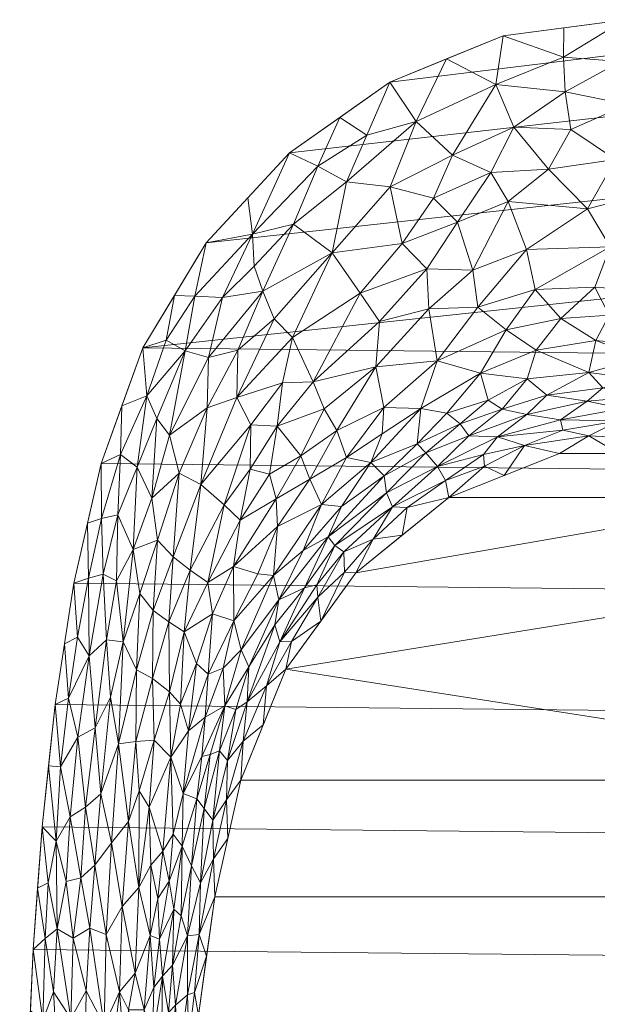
# Model space of a CAD drawing. Header units: millimetres. Extents: x -203 to 203, y 0 to 684.
# Tile 255 of 256: x -192 to -7, y 369 to 684. Entities that reach past the tile are written whole.
import ezdxf

# ---------------------------------------------------------------- set-up
doc = ezdxf.new("R2010")
doc.units = ezdxf.units.MM
doc.layers.add('A-GENM', color=13, linetype='Continuous')

# ---------------------------------------------------------------- blocks, each defined once
blk = doc.blocks.new('Model_CL26225-6DAMYCB - Model_CL26225-6DAMYCB-430334-Preview')
at = {"layer": 'A-GENM', "lineweight": 9}
mesh = blk.add_polyface(dxfattribs=at)
corners = [(171.46, 0, 400), (175.94, 0.49, 400), (180.23, 1.96, 400), (184.09, 4.33, 400), (187.33, 7.51, 400), (189.78, 11.32, 400), (191.29, 15.59, 400), (191.79, 20.09, 400), (191.6, 63.45, 400), (191.42, 106.81, 400), (191.25, 146.18, 400), (191.11, 185.54, 400), (191.09, 224.9, 400), (190.94, 264.27, 400), (190.44, 303.63, 400), (189.41, 342.98, 400), (187.66, 382.31, 400), (184.94, 421.57, 400), (180.92, 460.76, 400), (175.12, 499.7, 400), (166.72, 538.13, 400), (153.95, 575.36, 400), (134.26, 609.4, 400), (108.08, 638.75, 400), (76.41, 662.06, 400), (40.41, 677.81, 400), (1.61, 683.99, 400), (-37.32, 678.86, 400), (-73.68, 663.94, 400), (-105.81, 641.29, 400), (-132.56, 612.47, 400), (-152.92, 578.81, 400), (-166.29, 541.83, 400), (-175.01, 503.45, 400), (-181.02, 464.54, 400), (-185.18, 425.39, 400), (-188.01, 386.13, 400), (-189.85, 346.81, 400), (-190.94, 307.49, 400), (-191.48, 268.08, 400), (-191.66, 228.7, 400), (-191.68, 189.38, 400), (-191.8, 150, 400), (-191.89, 128.4, 400), (-191.99, 106.81, 400), (-192.18, 63.45, 400), (-192.36, 20.09, 400), (-191.87, 15.61, 400), (-190.35, 11.34, 400), (-187.91, 7.51, 400), (-184.67, 4.34, 400), (-180.81, 1.96, 400), (-176.52, 0.5, 400), (-172.03, 0, 400)]
mesh.append_faces([[corners[k] for k in face] for face in [(37, 16, 36)]], dxfattribs={"vtx0": -1, "vtx1": -1})
mesh.append_faces([[corners[k] for k in face] for face in [(9, 44, 0, 8)]], dxfattribs={"vtx0": -1, "vtx1": -1, "vtx2": -1})
mesh.append_faces([[corners[k] for k in face] for face in [(35, 17, 18, 34), (36, 16, 17, 35), (34, 18, 19, 33), (32, 20, 21, 31), (33, 19, 20, 32), (46, 50, 51)]], dxfattribs={"vtx0": -1, "vtx2": -1})
mesh.append_faces([[corners[k] for k in face] for face in [(46, 48, 49, 50)]], dxfattribs={"vtx0": -1, "vtx3": -1})
mesh.append_faces([[corners[k] for k in face] for face in [(21, 22, 31), (3, 4, 7, 2), (1, 2, 7), (52, 53, 46, 51), (45, 46, 53)]], dxfattribs={"vtx1": -1, "vtx2": -1})
mesh.append_faces([[corners[k] for k in face] for face in [(15, 16, 37, 38), (14, 15, 38, 39), (24, 25, 28, 29), (23, 24, 29, 30), (22, 23, 30, 31), (13, 14, 39, 40), (11, 12, 41, 42), (7, 8, 0, 1), (9, 10, 43, 44), (12, 13, 40, 41), (10, 11, 42, 43), (53, 0, 44, 45)]], dxfattribs={"vtx1": -1, "vtx3": -1})
mesh.append_faces([[corners[k] for k in face] for face in [(5, 6, 7, 4), (46, 47, 48)]], dxfattribs={"vtx2": -1})
mesh.append_faces([[corners[k] for k in face] for face in [(25, 26, 27, 28)]], dxfattribs={"vtx3": -1})
mesh = blk.add_polyface(dxfattribs=at)
corners = [(1.61, 683.99, 400), (-17.98, 671.95, 377.24), (-17.86, 681.42, 400), (-65.3, 651.35, 365.82), (-53.56, 640.61, 334.43), (-73.58, 630.39, 334.21), (-33.94, 649.6, 338.84), (-39.73, 663.22, 369.12), (-17.49, 660.83, 354.56), (-44.64, 570.74, 185.38), (-58.49, 574.71, 212.49), (-36.37, 584.6, 213.78), (-59.66, 626.84, 313.5), (-41.35, 635.05, 315.01), (-52.03, 619.12, 292.56), (0.22, 670.63, 372.03), (-22.8, 636.12, 307.93), (-7.64, 581.15, 190.06), (-26.83, 578.13, 190.05), (-18.86, 588.28, 212.32), (-69.75, 612.33, 296.5), (-35.74, 625.77, 294.08), (-47.08, 603.72, 260.09), (-61.8, 604.19, 273.48), (-15.64, 648.78, 330.28), (-29.93, 610.32, 262.02), (-10.32, 623.35, 280.34), (-45.53, 591.91, 236.64), (-27.13, 597.57, 236.4), (-78.22, 572.75, 234.26), (-61.23, 591.33, 249.34), (-3.08, 611.2, 256.56), (-1.37, 639.2, 309.81), (-3.33, 589.34, 211.16), (-7.93, 598.26, 231.76), (19.3, 578.66, 187.29), (-77.03, 587.25, 259.32), (-9.9, 570.99, 156.18), (-83.2, 596.35, 283.48), (-55.5, 671.4, 400), (-37.32, 678.86, 400), (2.52, 656.84, 344.3), (7.15, 627.9, 288.63), (9.37, 597.05, 229.55), (7.15, 575.67, 172.92), (-73.68, 663.94, 400)]
mesh.append_faces([[corners[k] for k in face] for face in [(0, 1, 2)]], dxfattribs={"vtx0": -1, "vtx1": -1})
mesh.append_faces([[corners[k] for k in face] for face in [(3, 4, 5), (6, 7, 8), (9, 10, 11), (12, 13, 14), (15, 1, 0), (13, 6, 16), (17, 18, 19), (14, 20, 12), (21, 14, 13), (14, 22, 23), (24, 16, 6), (25, 21, 26), (22, 25, 27), (14, 23, 20), (25, 28, 27), (10, 29, 30), (26, 31, 25), (26, 16, 32), (19, 33, 17), (34, 19, 28), (17, 33, 35), (29, 36, 30), (12, 5, 4), (18, 9, 11), (27, 10, 30), (19, 18, 11), (37, 18, 17), (28, 19, 11), (19, 34, 33), (27, 28, 11), (28, 25, 31), (10, 27, 11), (27, 30, 22), (23, 22, 30), (21, 22, 14), (36, 23, 30), (20, 23, 38), (13, 12, 4), (5, 12, 20), (6, 13, 4), (13, 16, 21), (7, 4, 3), (6, 8, 24), (4, 7, 6), (7, 3, 39), (8, 15, 41), (32, 16, 24), (41, 24, 8), (32, 42, 26), (26, 42, 31), (32, 24, 41), (15, 8, 1), (26, 21, 16), (22, 21, 25), (43, 33, 34), (17, 35, 44), (8, 7, 1), (40, 1, 7), (43, 34, 31), (31, 34, 28)]], dxfattribs={"vtx0": -1, "vtx1": -1, "vtx2": -1})
mesh.append_faces([[corners[k] for k in face] for face in [(1, 40, 2), (3, 45, 39)]], dxfattribs={"vtx0": -1, "vtx2": -1})
mesh.append_faces([[corners[k] for k in face] for face in [(39, 40, 7)]], dxfattribs={"vtx1": -1, "vtx2": -1})
mesh = blk.add_polyface(dxfattribs=at)
corners = [(-132.56, 612.47, 400), (-117.68, 615.26, 372.92), (-136.26, 595.37, 379.36), (-65.3, 651.35, 365.82), (-87.59, 632.02, 354.55), (-81.06, 646.96, 374.77), (-83.2, 596.35, 283.48), (-104.85, 582.2, 291.53), (-92.14, 609.24, 318.93), (-131.82, 575.75, 336.27), (-139.31, 577.94, 358.77), (-127.34, 594.99, 357.62), (-98.24, 567.99, 255.89), (-144.34, 550.82, 332.12), (-152.92, 578.81, 400), (-142.74, 595.64, 400), (-145.44, 581.3, 381.05), (-96.73, 637.08, 377.24), (-104.63, 618.45, 355.03), (-151.64, 563.42, 372.99), (-132.24, 559.59, 311.88), (-122.41, 578.11, 318.63), (-122.76, 562.9, 294.7), (-134.25, 535.02, 280.28), (-154.68, 540.63, 352.61), (-148.39, 556.19, 352.26), (-109.85, 553.76, 252.79), (-108.13, 567.6, 272.62), (-102.27, 544.2, 220.18), (-94.76, 559.31, 234.66), (-90.73, 552.35, 213.19), (-114.42, 596.99, 334.37), (-110.83, 588.1, 312.35), (-75.64, 559.73, 202.09), (-78.22, 572.75, 234.26), (-77.03, 587.25, 259.32), (-69.75, 612.33, 296.5), (-73.58, 630.39, 334.21), (-89.75, 652.61, 400), (-73.68, 663.94, 400), (-159.61, 560.32, 400), (-160, 544.69, 377.81), (-119.19, 626.88, 400), (-105.81, 641.29, 400), (-117.14, 605.01, 353.59), (-61.8, 604.19, 273.48), (-118.22, 554.13, 270.64)]
mesh.append_faces([[corners[k] for k in face] for face in [(43, 1, 42)]], dxfattribs={"vtx0": -1, "vtx1": -1})
mesh.append_faces([[corners[k] for k in face] for face in [(0, 1, 2), (3, 4, 5), (6, 7, 8), (9, 10, 11), (7, 6, 12), (9, 13, 10), (17, 18, 1), (19, 16, 10), (20, 9, 21), (20, 22, 23), (24, 19, 25), (12, 26, 27), (28, 29, 30), (21, 22, 20), (31, 18, 8), (8, 7, 32), (33, 30, 34), (29, 34, 30), (35, 12, 6), (26, 29, 28), (34, 29, 12), (6, 8, 36), (4, 37, 8), (37, 36, 8), (3, 37, 4), (40, 19, 41), (15, 2, 16), (25, 10, 13), (2, 1, 11), (2, 11, 10), (1, 44, 11), (31, 21, 9), (31, 9, 11), (9, 20, 13), (31, 32, 21), (7, 27, 22), (22, 21, 32), (8, 32, 31), (22, 32, 7), (10, 16, 2), (14, 16, 19), (12, 35, 34), (45, 35, 6), (4, 17, 5), (18, 17, 4), (1, 43, 17), (8, 18, 4), (44, 18, 31), (38, 5, 17), (39, 3, 5), (27, 26, 46), (29, 26, 12), (22, 27, 46), (12, 27, 7), (18, 44, 1), (31, 11, 44), (10, 25, 19)]], dxfattribs={"vtx0": -1, "vtx1": -1, "vtx2": -1})
mesh.append_faces([[corners[k] for k in face] for face in [(5, 38, 39), (19, 40, 14), (1, 0, 42), (2, 15, 0)]], dxfattribs={"vtx0": -1, "vtx2": -1})
mesh.append_faces([[corners[k] for k in face] for face in [(14, 15, 16), (43, 38, 17)]], dxfattribs={"vtx1": -1, "vtx2": -1})
mesh = blk.add_polyface(dxfattribs=at)
corners = [(-10.48, 561.79, 105.42), (-5.45, 566.02, 130.77), (4.77, 563.09, 111.64), (-39.18, 550.37, 76.03), (-18.95, 555.82, 73.15), (-18.21, 552.43, 49.08), (-74.74, 532.39, 93.12), (-62.1, 545.22, 116.99), (-58.38, 540.84, 75.57), (-9.92, 550.71, 29.04), (-0.29, 555.44, 58.08), (-29.68, 568.96, 162.6), (-37.64, 559.24, 130), (-42.16, 562.08, 151.93), (-44.64, 570.74, 185.38), (-75.55, 537.83, 128.34), (-54.83, 530.88), (-69.7, 518.84), (-68.11, 527.65, 34.8), (-23.39, 563.65, 131.49), (-9.9, 570.99, 156.18), (-7.64, 581.15, 190.06), (7.15, 575.67, 172.92), (-64.9, 548.09, 141.71), (-55.37, 557.87, 159.3), (-51.12, 554.45, 135.08), (-78.22, 572.75, 234.26), (-58.49, 574.71, 212.49), (-75.64, 559.73, 202.09), (-26.83, 578.13, 190.05), (-29.73, 557.53, 102.31), (0.86, 559.37, 85.16), (8.93, 568.45, 144.9), (-48.36, 550.64, 103.79), (-30.55, 547.55, 37.04), (-43.36, 540.9, 25.59), (-55.84, 536.32, 37.83), (-72.8, 527.94, 57.93), (-43.68, 544.68, 51.11), (-63.73, 559.45, 180.23), (-79.81, 542.07, 160.43), (-76.14, 551.29, 180.65), (-0.27, 545), (-19.32, 545), (9.39, 549.67, 21.91), (-37.08, 537.94)]
mesh.append_faces([[corners[k] for k in face] for face in [(16, 35, 45)]], dxfattribs={"vtx0": -1, "vtx1": -1})
mesh.append_faces([[corners[k] for k in face] for face in [(0, 1, 2), (3, 4, 5), (6, 7, 8), (9, 5, 10), (11, 12, 13), (13, 14, 11), (15, 7, 6), (1, 19, 20), (21, 22, 20), (23, 24, 25), (26, 27, 28), (29, 11, 14), (3, 30, 4), (20, 19, 11), (2, 31, 0), (20, 22, 32), (1, 20, 32), (20, 11, 29), (0, 30, 19), (33, 25, 12), (13, 12, 25), (25, 7, 23), (0, 31, 4), (30, 3, 33), (0, 4, 30), (34, 5, 9), (35, 16, 36), (36, 37, 8), (8, 33, 3), (7, 25, 33), (38, 3, 34), (8, 37, 6), (38, 8, 3), (38, 35, 36), (7, 33, 8), (23, 7, 15), (24, 23, 39), (39, 23, 40), (14, 24, 39), (13, 25, 24), (27, 14, 39), (39, 41, 28), (14, 13, 24), (12, 11, 19), (19, 30, 12), (33, 12, 30), (27, 39, 28), (19, 1, 0), (32, 2, 1), (4, 31, 10), (10, 44, 9), (34, 9, 43), (9, 44, 42), (35, 38, 34), (8, 38, 36), (34, 45, 35), (37, 36, 18), (18, 36, 16), (3, 5, 34), (10, 5, 4)]], dxfattribs={"vtx0": -1, "vtx1": -1, "vtx2": -1})
mesh.append_faces([[corners[k] for k in face] for face in [(34, 43, 45)]], dxfattribs={"vtx0": -1, "vtx2": -1})
mesh.append_faces([[corners[k] for k in face] for face in [(16, 17, 18), (42, 43, 9)]], dxfattribs={"vtx1": -1, "vtx2": -1})
mesh = blk.add_polyface(dxfattribs=at)
corners = [(-154.68, 540.63, 352.61), (-160, 544.69, 377.81), (-151.64, 563.42, 372.99), (-160.94, 525.3, 358.74), (-93.5, 518.25, 111.97), (-75.55, 537.83, 128.34), (-74.74, 532.39, 93.12), (-72.8, 527.94, 57.93), (-79.03, 517.55, 28.96), (-88.44, 513.51, 57.92), (-88.26, 507, 22.31), (-110.16, 530.5, 211.4), (-123.85, 508.75, 209.26), (-121.68, 523.68, 229.45), (-166.11, 524.12, 379.33), (-84.56, 506.8), (-69.7, 518.84), (-166.29, 541.83, 400), (-159.61, 560.32, 400), (-155.98, 514.23, 326.34), (-161.31, 504.18, 337.81), (-76.14, 551.29, 180.65), (-87.64, 543.71, 185.73), (-75.64, 559.73, 202.09), (-109.85, 553.76, 252.79), (-112.32, 538.34, 231.64), (-118.5, 539.99, 248.53), (-137.72, 507.63, 252.22), (-134.25, 535.02, 280.28), (-126.84, 528.54, 250.83), (-89.22, 527.98, 138.25), (-141.26, 538.7, 305.74), (-148.2, 517.22, 300.27), (-150.01, 530.69, 323.33), (-64.9, 548.09, 141.71), (-79.81, 542.07, 160.43), (-91.29, 515.52, 84.84), (-101.46, 513.94, 135.66), (-95.64, 528.7, 164.78), (-109.73, 521.64, 190.88), (-111.04, 505.96, 153.6), (-68.11, 527.65, 34.8), (-132.03, 503.68, 227.95), (-99.39, 536.82, 197.47), (-90.73, 552.35, 213.19), (-102.27, 544.2, 220.18), (-170.31, 505.07, 379.06), (-170.65, 522.64, 400), (-148.39, 556.19, 352.26), (-165.58, 506.36, 358.7), (-144.34, 550.82, 332.12), (-132.24, 559.59, 311.88), (-118.22, 554.13, 270.64), (-122.76, 562.9, 294.7), (-143.18, 511.84, 275.93), (-63.73, 559.45, 180.23)]
mesh.append_faces([[corners[k] for k in face] for face in [(15, 8, 16), (17, 14, 47)]], dxfattribs={"vtx0": -1, "vtx1": -1})
mesh.append_faces([[corners[k] for k in face] for face in [(0, 1, 2), (1, 0, 3), (4, 5, 6), (7, 8, 9), (8, 10, 9), (11, 12, 13), (14, 1, 3), (19, 20, 3), (21, 22, 23), (0, 19, 3), (24, 25, 26), (27, 28, 29), (5, 4, 30), (31, 32, 33), (34, 5, 35), (36, 7, 9), (36, 6, 7), (37, 38, 30), (39, 38, 40), (8, 41, 16), (41, 8, 7), (13, 42, 29), (22, 43, 44), (43, 45, 44), (5, 30, 35), (22, 35, 38), (43, 38, 39), (22, 44, 23), (38, 43, 22), (45, 11, 25), (11, 43, 39), (24, 45, 25), (43, 11, 45), (12, 11, 39), (14, 46, 47), (14, 17, 1), (0, 48, 33), (14, 3, 49), (31, 50, 51), (19, 33, 32), (52, 29, 28), (52, 28, 53), (28, 27, 54), (26, 52, 24), (26, 25, 13), (54, 32, 31), (29, 42, 27), (51, 28, 31), (54, 31, 28), (37, 30, 4), (35, 30, 38), (38, 37, 40), (6, 36, 4), (25, 11, 13), (52, 26, 29), (29, 26, 13), (55, 35, 21), (22, 21, 35), (33, 48, 50), (0, 33, 19), (31, 33, 50)]], dxfattribs={"vtx0": -1, "vtx1": -1, "vtx2": -1})
mesh.append_faces([[corners[k] for k in face] for face in [(1, 17, 18)]], dxfattribs={"vtx0": -1, "vtx2": -1})
mesh = blk.add_polyface(dxfattribs=at)
corners = [(142.13, 20.08), (141.65, 15.64), (140.18, 11.39), (137.79, 7.57), (134.61, 4.38), (130.81, 1.99), (126.57, 0.5), (122.11, 0), (-122.68, 0), (-127.12, 0.5), (-131.37, 1.98), (-135.18, 4.38), (-138.36, 7.56), (-140.74, 11.38), (-142.22, 15.62), (-142.7, 20.08), (-142.55, 58.42), (-142.4, 96.76), (-142.24, 135.13), (-142.21, 173.45), (-142.08, 211.75), (-141.58, 250.13), (-140.44, 288.46), (-138.4, 326.75), (-135.05, 364.95), (-129.8, 402.93), (-121.48, 440.37), (-107.06, 475.85), (-84.56, 506.8), (-54.83, 530.88), (-19.32, 545), (18.79, 545), (54.3, 530.86), (84.01, 506.79), (106.5, 475.84), (120.91, 440.35), (129.23, 402.93), (134.48, 364.94), (137.83, 326.74), (139.87, 288.46), (141.01, 250.13), (141.51, 211.79), (141.63, 173.45), (141.67, 135.1), (141.82, 96.76), (141.98, 58.42)]
mesh.append_faces([[corners[k] for k in face] for face in [(23, 37, 38, 22), (28, 32, 33, 27), (8, 15, 16, 7), (44, 16, 17), (35, 26, 27), (32, 28, 29)]], dxfattribs={"vtx0": -1, "vtx2": -1})
mesh.append_faces([[corners[k] for k in face] for face in [(7, 45, 0, 5), (16, 44, 45, 7)]], dxfattribs={"vtx0": -1, "vtx2": -1, "vtx3": -1})
mesh.append_faces([[corners[k] for k in face] for face in [(0, 3, 4, 5), (22, 38, 39, 40), (27, 33, 34, 35), (15, 10, 11, 12)]], dxfattribs={"vtx0": -1, "vtx3": -1})
mesh.append_faces([[corners[k] for k in face] for face in [(23, 24, 37), (19, 20, 42)]], dxfattribs={"vtx1": -1, "vtx2": -1})
mesh.append_faces([[corners[k] for k in face] for face in [(43, 44, 17, 18), (42, 43, 18, 19), (36, 37, 24, 25), (40, 41, 21, 22), (35, 36, 25, 26), (41, 42, 20, 21)]], dxfattribs={"vtx1": -1, "vtx3": -1})
mesh.append_faces([[corners[k] for k in face] for face in [(5, 6, 7), (30, 31, 32, 29), (13, 14, 15, 12)]], dxfattribs={"vtx2": -1})
mesh.append_faces([[corners[k] for k in face] for face in [(8, 9, 10, 15)]], dxfattribs={"vtx2": -1, "vtx3": -1})
mesh.append_faces([[corners[k] for k in face] for face in [(0, 1, 2, 3)]], dxfattribs={"vtx3": -1})
mesh = blk.add_polyface(dxfattribs=at)
corners = [(-170.13, 480.17, 356.32), (-173.88, 486.17, 379.56), (-170.31, 505.07, 379.06), (-170.65, 522.64, 400), (-175.01, 503.45, 400), (-179.25, 444.56, 377.81), (-181.02, 464.54, 400), (-176.67, 466.65, 378.68), (-164.57, 485.3, 334.48), (-168.12, 457.08, 328.75), (-173.7, 454.16, 354.79), (-171.3, 431.73, 328.34), (-150.85, 431.67, 223.52), (-149.29, 453.13, 235.71), (-143.92, 447.72, 202.35), (-166.31, 435.92, 305.32), (-159.17, 484.68, 309.66), (-163.27, 466.89, 312.86), (-160.71, 452.01, 288.98), (-155.08, 452.7, 262.65), (-157.46, 427.09, 254.46), (-154.91, 475.65, 282.48), (-149.56, 494.71, 279.46), (-149.77, 472.94, 257.42), (-143.18, 511.84, 275.93), (-144.54, 491.02, 255.63), (-144.33, 468.64, 229.05), (-132.88, 460.52, 155.59), (-134, 447.93, 136.96), (-139.98, 436.08, 162.21), (-154.04, 436.87, 244.51), (-176.23, 428.59, 352.58), (-178.02, 483.99, 400), (-165.58, 506.36, 358.7), (-166.11, 524.12, 379.33), (-153.89, 500.1, 302.68), (-148.2, 517.22, 300.27), (-161.31, 504.18, 337.81), (-183.1, 444.97, 400), (-155.98, 514.23, 326.34), (-137.72, 507.63, 252.22), (-139.63, 487.82, 232.76), (-140.76, 464.69, 207.21), (-132.03, 503.68, 227.95), (-135.67, 477.71, 201.47), (-130.54, 493.6, 206.03), (-160.94, 525.3, 358.74), (-138.22, 456.11, 181.32), (-135.61, 434.39, 121.66)]
mesh.append_faces([[corners[k] for k in face] for face in [(3, 2, 4), (32, 7, 6), (4, 1, 32)]], dxfattribs={"vtx0": -1, "vtx1": -1})
mesh.append_faces([[corners[k] for k in face] for face in [(0, 1, 2), (5, 6, 7), (0, 8, 9), (10, 9, 11), (12, 13, 14), (9, 15, 11), (10, 0, 9), (16, 17, 8), (18, 19, 20), (21, 22, 23), (24, 25, 22), (26, 13, 23), (27, 28, 29), (23, 25, 26), (30, 20, 19), (19, 21, 23), (15, 9, 17), (11, 31, 10), (10, 5, 7), (7, 0, 10), (8, 0, 33), (7, 32, 1), (5, 10, 31), (7, 1, 0), (2, 34, 33), (0, 2, 33), (2, 1, 4), (35, 36, 22), (16, 8, 37), (37, 8, 33), (16, 18, 17), (15, 17, 18), (9, 8, 17), (21, 18, 16), (19, 23, 13), (18, 21, 19), (39, 36, 35), (35, 21, 16), (24, 22, 36), (25, 24, 40), (25, 41, 26), (22, 25, 23), (41, 25, 40), (42, 14, 26), (43, 41, 40), (42, 41, 44), (21, 35, 22), (16, 39, 35), (14, 13, 26), (13, 12, 30), (41, 45, 44), (46, 37, 33), (16, 37, 39), (27, 29, 47), (29, 14, 47), (47, 14, 42), (29, 28, 48), (13, 30, 19), (41, 42, 26), (47, 42, 44)]], dxfattribs={"vtx0": -1, "vtx1": -1, "vtx2": -1})
mesh.append_faces([[corners[k] for k in face] for face in [(38, 6, 5)]], dxfattribs={"vtx1": -1, "vtx2": -1})
mesh = blk.add_polyface(dxfattribs=at)
corners = [(-101.08, 501.97, 75.91), (-97.11, 502.93, 55.27), (-108.97, 484.62, 51.06), (-134, 447.93, 136.96), (-126.54, 464.18, 114.99), (-131.28, 448.55, 113.66), (-113.28, 470.61, 27.09), (-119.39, 465.38, 57.83), (-138.22, 456.11, 181.32), (-131.91, 474.33, 177.1), (-132.88, 460.52, 155.59), (-107.06, 475.85), (-114.27, 458.11), (-118.93, 476.67, 95), (-121.38, 482.11, 134.04), (-109.27, 498.11, 112.66), (-123.09, 462.97, 81.19), (-127.15, 476.2, 154.34), (-123.72, 491.38, 172.78), (-109.73, 521.64, 190.88), (-116.04, 506.42, 176.23), (-123.85, 508.75, 209.26), (-130.54, 493.6, 206.03), (-139.63, 487.82, 232.76), (-132.03, 503.68, 227.95), (-93.5, 518.25, 111.97), (-111.04, 505.96, 153.6), (-101.46, 513.94, 135.66), (-79.03, 517.55, 28.96), (-84.56, 506.8), (-88.26, 507, 22.31), (-96.79, 498.92, 33.46), (-95.81, 491.33), (-105.22, 484.81, 24.76), (-88.44, 513.51, 57.92), (-91.29, 515.52, 84.84), (-110.6, 490.11, 86.49), (-120.76, 452.85, 28.91), (-125.71, 446.68, 56.42), (-135.67, 477.71, 201.47), (-126.05, 434.07, 27.52), (-121.48, 440.37), (-133.2, 431.23, 90.88), (-135.61, 434.39, 121.66), (-130.41, 427.47, 55.01), (-128.31, 449.71, 88.81), (-121.68, 523.68, 229.45)]
mesh.append_faces([[corners[k] for k in face] for face in [(32, 30, 29)]], dxfattribs={"vtx0": -1, "vtx1": -1})
mesh.append_faces([[corners[k] for k in face] for face in [(0, 1, 2), (3, 4, 5), (2, 6, 7), (8, 9, 10), (13, 14, 15), (13, 16, 4), (14, 17, 18), (19, 20, 21), (18, 22, 21), (23, 24, 22), (0, 15, 25), (15, 26, 27), (28, 29, 30), (31, 32, 33), (31, 33, 2), (31, 1, 34), (1, 35, 34), (7, 36, 2), (15, 14, 26), (18, 26, 14), (26, 18, 20), (36, 13, 15), (13, 7, 16), (37, 38, 7), (13, 4, 14), (18, 9, 22), (8, 39, 9), (18, 17, 9), (2, 33, 6), (36, 7, 13), (40, 37, 41), (37, 40, 38), (12, 37, 6), (7, 6, 37), (5, 42, 43), (44, 45, 38), (16, 38, 45), (11, 6, 33), (31, 30, 32), (5, 4, 45), (17, 4, 10), (22, 24, 21), (42, 5, 45), (15, 27, 25), (34, 30, 31), (2, 1, 31), (35, 1, 0), (0, 25, 35), (15, 0, 36), (2, 36, 0), (38, 16, 7), (4, 16, 45), (4, 17, 14), (9, 17, 10), (9, 39, 22), (21, 20, 18), (19, 26, 20), (24, 46, 21), (3, 5, 43), (4, 3, 10)]], dxfattribs={"vtx0": -1, "vtx1": -1, "vtx2": -1})
mesh.append_faces([[corners[k] for k in face] for face in [(6, 11, 12), (37, 12, 41)]], dxfattribs={"vtx0": -1, "vtx2": -1})
mesh.append_faces([[corners[k] for k in face] for face in [(32, 11, 33)]], dxfattribs={"vtx1": -1, "vtx2": -1})
mesh = blk.add_polyface(dxfattribs=at)
corners = [(-183.26, 407.45, 380.96), (-180.35, 392.66, 358.61), (-184.2, 389.64, 379.27), (-134.38, 407.43, 55.77), (-130.41, 427.47, 55.01), (-130.25, 415.08, 27.53), (-168.28, 413.05, 302.24), (-162.92, 420.24, 278.19), (-164.64, 390.94, 271.57), (-175.25, 389.7, 329.11), (-172.81, 409.07, 324.25), (-169.85, 392.94, 301.01), (-126.05, 434.07, 27.52), (-125.71, 446.68, 56.42), (-137.26, 412.94, 95.58), (-133.2, 431.23, 90.88), (-159.51, 399.9, 247.98), (-157.46, 427.09, 254.46), (-154.21, 405.91, 221.78), (-154.04, 436.87, 244.51), (-146.47, 417.58, 183.82), (-150.85, 431.67, 223.52), (-143.92, 447.72, 202.35), (-140.22, 419.2, 136.94), (-142.9, 399.03, 131.96), (-144.39, 407.99, 157.84), (-160.71, 452.01, 288.98), (-177.5, 407.85, 349.14), (-180.72, 420.8, 372.96), (-176.23, 428.59, 352.58), (-171.3, 431.73, 328.34), (-135.61, 434.39, 121.66), (-140.55, 396.92, 103.8), (-139.98, 436.08, 162.21), (-143.15, 423.01, 167.03), (-148.05, 402.42, 179.6), (-147.52, 389.43, 163.44), (-150.37, 413.15, 204.52), (-150.5, 390.53, 186.71), (-155.3, 378.46, 210.71), (-166.31, 435.92, 305.32), (-125.64, 421.65), (-129.8, 402.93), (-134.78, 390.9, 32.57), (-138.6, 390.43, 73.05), (-121.48, 440.37), (-179.25, 444.56, 377.81), (-183.1, 444.97, 400), (-186.6, 405.76, 400), (-185.18, 425.39, 400), (-128.31, 449.71, 88.81)]
mesh.append_faces([[corners[k] for k in face] for face in [(49, 0, 48), (47, 28, 49)]], dxfattribs={"vtx0": -1, "vtx1": -1})
mesh.append_faces([[corners[k] for k in face] for face in [(0, 1, 2), (3, 4, 5), (6, 7, 8), (9, 10, 11), (12, 4, 13), (5, 4, 12), (14, 15, 3), (16, 17, 18), (19, 18, 17), (20, 21, 22), (23, 24, 25), (7, 26, 17), (27, 1, 28), (29, 30, 10), (31, 15, 14), (32, 23, 14), (22, 33, 34), (35, 25, 36), (25, 24, 36), (37, 20, 35), (38, 37, 35), (18, 39, 16), (7, 17, 16), (8, 7, 16), (40, 7, 6), (26, 7, 40), (41, 5, 12), (43, 5, 42), (5, 43, 3), (43, 44, 3), (14, 3, 44), (35, 36, 38), (37, 38, 18), (35, 20, 25), (20, 34, 25), (23, 33, 31), (18, 21, 37), (21, 20, 37), (23, 25, 34), (14, 23, 31), (30, 40, 6), (10, 30, 6), (11, 10, 6), (10, 9, 27), (8, 11, 6), (28, 46, 29), (28, 47, 46), (27, 28, 29), (10, 27, 29), (1, 27, 9), (0, 2, 48), (28, 0, 49), (1, 0, 28), (23, 32, 24), (14, 44, 32), (22, 34, 20), (23, 34, 33), (50, 4, 15), (3, 15, 4), (18, 19, 21)]], dxfattribs={"vtx0": -1, "vtx1": -1, "vtx2": -1})
mesh.append_faces([[corners[k] for k in face] for face in [(5, 41, 42), (12, 45, 41)]], dxfattribs={"vtx0": -1, "vtx2": -1})
mesh = blk.add_polyface(dxfattribs=at)
corners = [(-184.96, 363.36, 375.44), (-188.01, 386.13, 400), (-184.2, 389.64, 379.27), (-135.05, 364.95), (-136.73, 345.85), (-138.1, 357.38, 25.57), (-146.85, 354.97, 123.36), (-149.79, 357.07, 156.26), (-146.56, 377.55, 142.89), (-142.38, 368.22, 86.04), (-138.6, 390.43, 73.05), (-138.61, 371.59, 47.78), (-171.04, 372.83, 299.71), (-171.51, 344.29, 293.91), (-175.92, 363.98, 324.06), (-183.89, 339.56, 363.63), (-189.85, 346.81, 400), (-144.58, 346.69, 89.51), (-144.64, 365.87, 108.99), (-134.78, 390.9, 32.57), (-175.25, 389.7, 329.11), (-181.49, 372.53, 358.15), (-180.35, 392.66, 358.61), (-169.85, 392.94, 301.01), (-165.25, 361.73, 263.06), (-160.38, 372.52, 238.98), (-159.51, 399.9, 247.98), (-155.3, 378.46, 210.71), (-175.01, 346, 314.16), (-180.23, 350.41, 344.9), (-136.31, 372.34, 23.25), (-143.42, 381.04, 113.02), (-154.21, 405.91, 221.78), (-150.5, 390.53, 186.71), (-149.39, 373.93, 165.37), (-157.44, 366.79, 218.2), (-153.4, 347.26, 180.57), (-158.71, 352.49, 220.11), (-164.64, 390.94, 271.57), (-161.74, 341.22, 235.35), (-161.96, 358.35, 242.56), (-132.43, 383.94), (-141.41, 349.97, 55.74), (-140.55, 396.92, 103.8), (-142.9, 399.03, 131.96), (-152.41, 366.74, 183.83), (-147.52, 389.43, 163.44), (-186.6, 405.76, 400), (-188.93, 366.47, 400), (-129.8, 402.93)]
mesh.append_faces([[corners[k] for k in face] for face in [(41, 19, 49)]], dxfattribs={"vtx0": -1, "vtx1": -1})
mesh.append_faces([[corners[k] for k in face] for face in [(0, 1, 2), (6, 7, 8), (9, 10, 11), (12, 13, 14), (15, 16, 0), (17, 6, 18), (19, 11, 10), (14, 20, 12), (21, 2, 22), (23, 24, 12), (25, 26, 27), (14, 13, 28), (28, 29, 14), (13, 12, 24), (21, 14, 29), (20, 14, 22), (11, 30, 5), (10, 9, 31), (27, 32, 33), (8, 7, 34), (35, 36, 37), (38, 26, 25), (24, 38, 25), (38, 24, 23), (37, 39, 40), (40, 39, 24), (19, 41, 30), (5, 42, 11), (43, 31, 44), (5, 30, 3), (9, 11, 42), (17, 9, 42), (8, 31, 18), (45, 7, 36), (34, 46, 8), (7, 45, 34), (31, 8, 44), (35, 45, 36), (33, 45, 27), (45, 33, 34), (46, 34, 33), (44, 8, 46), (20, 23, 12), (2, 21, 0), (15, 0, 29), (14, 21, 22), (29, 0, 21), (35, 37, 25), (18, 31, 9), (10, 31, 43), (11, 19, 30), (24, 25, 40), (37, 40, 25), (25, 27, 35), (35, 27, 45), (17, 18, 9), (8, 18, 6)]], dxfattribs={"vtx0": -1, "vtx1": -1, "vtx2": -1})
mesh.append_faces([[corners[k] for k in face] for face in [(2, 1, 47), (0, 16, 48)]], dxfattribs={"vtx0": -1, "vtx2": -1})
mesh.append_faces([[corners[k] for k in face] for face in [(3, 4, 5), (41, 3, 30), (48, 1, 0)]], dxfattribs={"vtx1": -1, "vtx2": -1})

msp = doc.modelspace()

# ---------------------------------------------------------------- block references
at = {"layer": 'A-GENM', "lineweight": 9}
msp.add_blockref('Model_CL26225-6DAMYCB - Model_CL26225-6DAMYCB-430334-Preview', (0, 0), dxfattribs=at)

doc.saveas('drawing.dxf')
